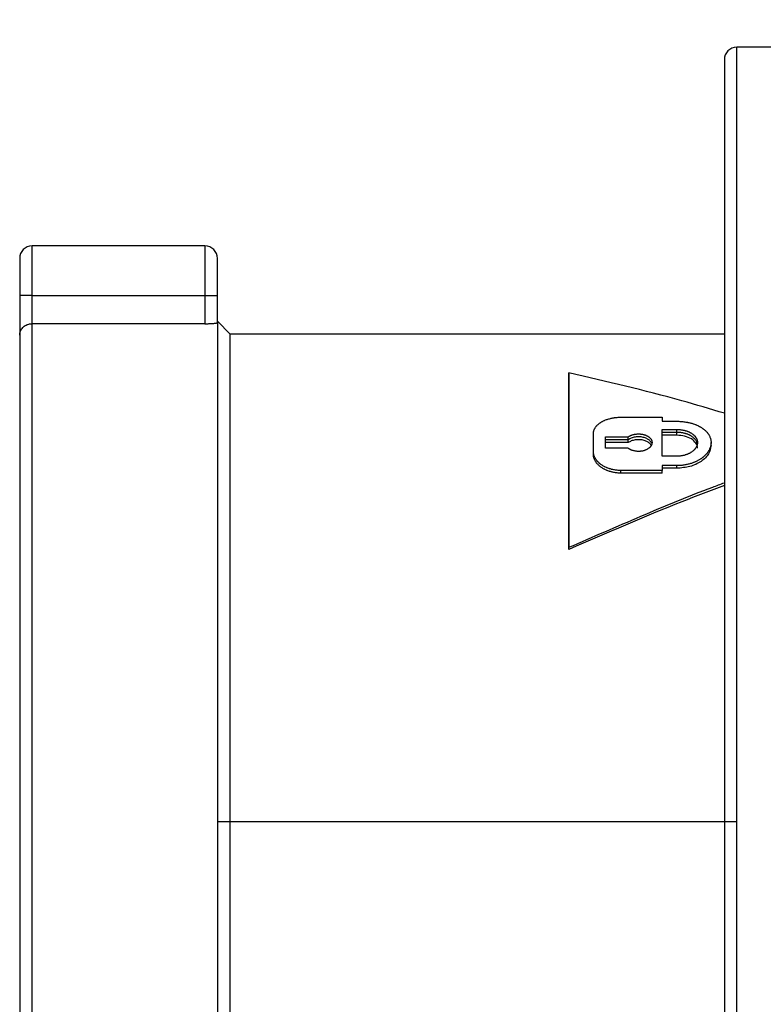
# Model space of a CAD drawing. Header units: inches. Extents: x 0 to 44, y 0 to 34.
# Tile 5 of 18: x 16.9 to 19.3, y 19.4 to 22.6. Entities that reach past the tile are written whole.
import ezdxf

# ---------------------------------------------------------------- set-up
doc = ezdxf.new("R2010")
doc.units = ezdxf.units.IN
doc.header["$LTSCALE"] = 4
doc.header["$MEASUREMENT"] = 0
doc.linetypes.add('SLD-Solid', pattern=[0])
doc.layers.add('DIMENSIONS', color=140, linetype='SLD-Solid', lineweight=25)
doc.styles.add('SLDTEXTSTYLE0', font='GOTHIC.TTF', dxfattribs={"width": 0.913})
doc.dimstyles.new('SLDDIMSTYLE2', dxfattribs={"dimtxt": 0.5, "dimasz": 0.6, "dimexe": 0, "dimexo": 0.0625, "dimgap": 0.125, "dimtad": 0, "dimtih": 1, "dimtoh": 1, "dimrnd": 1e-09, "dimzin": 12, "dimdsep": 46, "dimtxsty": 'SLDTEXTSTYLE0', "dimsah": 1, "dimcen": 0.09, "dimadec": 0, "dimazin": 3, "dimtfac": 1, "dimtofl": 0, "dimtmove": 0, "dimatfit": 3, "dimfxl": 0, "dimfrac": 2, "dimtolj": 1, "dimtzin": 12, "dimarcsym": 0})

# ---------------------------------------------------------------- blocks, each defined once
blk = doc.blocks.new('_D_4')
at = {"layer": 'DIMENSIONS'}
for p, q in [((19.1681, 22.6312), (19.1681, 25.947)), ((29.0382, 21.9382), (29.0382, 25.947)), ((19.1681, 25.447), (22.681, 25.447)), ((23.2719, 25.4432), (23.1195, 25.4432)), ((23.1195, 25.4432), (23.1195, 24.6494)), ((24.9344, 25.4432), (25.0867, 25.4432)), ((25.0867, 25.4432), (25.0867, 24.6494)), ((29.0382, 25.447), (25.5253, 25.447)), ((23.1195, 24.6494), (23.2719, 24.6494)), ((25.0867, 24.6494), (24.9344, 24.6494))]:
    blk.add_line(p, q, dxfattribs=at)
for points in [[(19.1681, 25.447), (19.7681, 25.327), (19.7681, 25.567)], [(29.0382, 25.447), (28.4382, 25.567), (28.4382, 25.327)]]:
    blk.add_solid(points, dxfattribs=at)
at = {"layer": 'DIMENSIONS', "char_height": 0.5, "attachment_point": 1, "style": 'SLDTEXTSTYLE0'}
for s, insert in [('9.87', (23.4566, 26.1834)), ('250.7', (23.2719, 25.2881))]:
    blk.add_mtext(s, dxfattribs=dict(at, insert=insert))

msp = doc.modelspace()

# ---------------------------------------------------------------- linework, layer by layer
for p, q in [((19.4189, 22.4706), (19.2075, 22.4706)), ((19.2075, 20.0001), (19.2075, 22.4706)), ((19.1681, 22.4312), (19.1681, 20.0001)), ((17.5126, 21.8367), (16.9614, 21.8367)), ((16.9614, 21.6792), (16.9614, 21.8367)), ((17.5126, 21.8367), (17.5126, 21.6792)), ((16.922, 21.7973), (16.922, 21.6792)), ((17.552, 21.6792), (17.552, 21.7973)), ((16.9614, 21.6792), (16.922, 21.6792)), ((16.922, 21.6792), (16.922, 21.5527)), ((16.9614, 21.5888), (16.9614, 21.6792)), ((16.9614, 21.6792), (17.5126, 21.6792)), ((17.5126, 21.6792), (17.5126, 21.5888)), ((17.5126, 21.6792), (17.552, 21.6792)), ((17.552, 21.5922), (17.552, 21.6792)), ((17.5126, 21.5888), (16.9614, 21.5888)), ((16.9614, 18.4036), (16.9614, 21.5888)), ((17.5933, 21.5552), (17.552, 21.5965)), ((17.552, 21.5922), (17.552, 20.0001)), ((16.922, 21.5527), (16.922, 18.443)), ((19.1681, 21.5552), (17.5933, 21.5552)), ((17.5933, 20.0001), (17.5933, 21.5552)), ((18.6727, 21.421), (18.6727, 21.4318)), ((18.8382, 21.2904), (18.9695, 21.2905)), ((18.9695, 21.2776), (19.0164, 21.2776)), ((18.7507, 21.2284), (18.7507, 21.2377)), ((18.9695, 21.2514), (19.0164, 21.2515)), ((19.0164, 21.2421), (18.9695, 21.2421)), ((19.0164, 21.233), (18.9695, 21.233)), ((19.0164, 21.2421), (19.0164, 21.2515)), ((19.0164, 21.233), (19.0164, 21.2421)), ((18.7889, 21.2276), (18.8616, 21.2276)), ((18.8616, 21.2184), (18.7889, 21.2184)), ((18.8616, 21.2094), (18.7889, 21.2094)), ((18.8616, 21.2184), (18.8616, 21.2276)), ((18.8616, 21.2094), (18.8616, 21.2184)), ((19.1258, 21.2008), (19.1258, 21.2098)), ((18.7507, 21.1722), (18.7507, 21.181)), ((18.8616, 21.1916), (18.7889, 21.1916)), ((19.0164, 21.1661), (18.9695, 21.1661)), ((18.9695, 21.1207), (18.8383, 21.1207)), ((18.8383, 21.1123), (18.8383, 21.1207)), ((18.9695, 21.1123), (18.8383, 21.1123)), ((19.0164, 21.1361), (18.9695, 21.1361)), ((19.0164, 21.1276), (18.9695, 21.1276)), ((18.9695, 21.1123), (18.9695, 21.1207)), ((19.0164, 21.1276), (19.0164, 21.1361)), ((18.6728, 20.869), (18.6728, 20.8756)), ((17.552, 20.0001), (17.552, 18.4036)), ((17.5933, 20.0001), (17.552, 20.0001)), ((17.5933, 18.445), (17.5933, 20.0001)), ((19.1681, 20.0001), (17.5933, 20.0001)), ((19.1681, 20.0001), (19.1681, 17.569)), ((19.2075, 20.0001), (19.1681, 20.0001)), ((19.2075, 17.5296), (19.2075, 20.0001))]:
    msp.add_line(p, q)
for centre, start, end in [((19.2075, 22.4312), 90, 180), ((16.9614, 21.7973), 90, 180), ((17.5126, 21.7973), 0, 90)]:
    msp.add_arc(centre, 0.0394, start, end)
for points, knots in [([(16.922, 21.5527), (16.9221, 21.554), (16.9222, 21.5564), (16.9227, 21.5597), (16.9235, 21.5626), (16.9248, 21.5664), (16.9272, 21.5711), (16.9307, 21.5755), (16.9345, 21.5793), (16.939, 21.5827), (16.945, 21.5857), (16.9507, 21.5875), (16.956, 21.5886), (16.9596, 21.5887), (16.9614, 21.5888)], [0, 0, 0, 0, 0.0771948, 0.1448612, 0.2030009, 0.2516178, 0.3858887, 0.5026876, 0.5485051, 0.6671904, 0.774959, 0.8523807, 0.9270557, 1, 1, 1, 1]), ([(17.5126, 21.5888), (17.5139, 21.5888), (17.5167, 21.5888), (17.5208, 21.5888), (17.525, 21.589), (17.5291, 21.5891), (17.5331, 21.5893), (17.5369, 21.5896), (17.541, 21.5899), (17.5454, 21.5904), (17.5491, 21.591), (17.5512, 21.5915), (17.5519, 21.5919), (17.5519, 21.5921), (17.552, 21.5922)], [0, 0, 0, 0, 0.065415, 0.132809, 0.202191, 0.273567, 0.346942, 0.422321, 0.499711, 0.610946, 0.749781, 0.874404, 0.957839, 1, 1, 1, 1]), ([(18.6727, 21.4318), (18.6727, 21.4282), (18.6727, 21.4209), (18.6727, 21.4115), (18.6727, 21.4018), (18.6727, 21.3938), (18.6727, 21.3836), (18.6727, 21.3752), (18.6727, 21.3645), (18.6727, 21.3558), (18.6727, 21.3446), (18.6727, 21.3354), (18.6727, 21.3238), (18.6727, 21.3143), (18.6727, 21.3021), (18.6727, 21.2922), (18.6727, 21.2796), (18.6727, 21.2694), (18.6727, 21.2563), (18.6727, 21.2457), (18.6727, 21.2322), (18.6727, 21.2212), (18.6727, 21.2073), (18.6727, 21.196), (18.6727, 21.1816), (18.6727, 21.17), (18.6727, 21.1552), (18.6727, 21.1432), (18.6727, 21.128), (18.6727, 21.1157), (18.6727, 21.1001), (18.6727, 21.0875), (18.6727, 21.0715), (18.6727, 21.0586), (18.6727, 21.0423), (18.6728, 21.029), (18.6728, 21.0123), (18.6728, 20.9988), (18.6728, 20.9817), (18.6728, 20.9679), (18.6728, 20.9505), (18.6728, 20.9364), (18.6728, 20.9183), (18.6728, 20.8992), (18.6728, 20.8836), (18.6728, 20.8756)], [0, 0, 0, 0, 0.066667, 0.133333, 0.166667, 0.233333, 0.266667, 0.333333, 0.366667, 0.433333, 0.466667, 0.533333, 0.566667, 0.633333, 0.666667, 0.733333, 0.766667, 0.833333, 0.866667, 0.933333, 0.966667, 1.033333, 1.066667, 1.133333, 1.166667, 1.233333, 1.266667, 1.333333, 1.366667, 1.433333, 1.466667, 1.533333, 1.566667, 1.633333, 1.666667, 1.733333, 1.766667, 1.833333, 1.866667, 1.933333, 1.966667, 2.033333, 2.066667, 2.136684, 2.210052, 2.210052, 2.210052, 2.210052]), ([(19.1681, 21.3031), (19.123, 21.3166), (18.9578, 21.3662), (18.7927, 21.4042), (18.6727, 21.4318)], [0, 0, 0, 0, 0.2733, 1, 1, 1, 1]), ([(18.6728, 20.869), (18.6728, 20.877), (18.6728, 20.8925), (18.6728, 20.9113), (18.6728, 20.9293), (18.6728, 20.9433), (18.6728, 20.9606), (18.6728, 20.9743), (18.6728, 20.9912), (18.6728, 21.0047), (18.6728, 21.0213), (18.6727, 21.0344), (18.6727, 21.0506), (18.6727, 21.0635), (18.6727, 21.0793), (18.6727, 21.0918), (18.6727, 21.1073), (18.6727, 21.1195), (18.6727, 21.1346), (18.6727, 21.1465), (18.6727, 21.1612), (18.6727, 21.1727), (18.6727, 21.187), (18.6727, 21.1982), (18.6727, 21.212), (18.6727, 21.2229), (18.6727, 21.2363), (18.6727, 21.2469), (18.6727, 21.2598), (18.6727, 21.27), (18.6727, 21.2825), (18.6727, 21.2923), (18.6727, 21.3044), (18.6727, 21.3138), (18.6727, 21.3254), (18.6727, 21.3344), (18.6727, 21.3455), (18.6727, 21.3542), (18.6727, 21.3649), (18.6727, 21.3732), (18.6727, 21.3833), (18.6727, 21.3912), (18.6727, 21.4008), (18.6727, 21.4102), (18.6727, 21.4175), (18.6727, 21.421)], [-2.210052, -2.210052, -2.210052, -2.210052, -2.136684, -2.066667, -2.033333, -1.966667, -1.933333, -1.866667, -1.833333, -1.766667, -1.733333, -1.666667, -1.633333, -1.566667, -1.533333, -1.466667, -1.433333, -1.366667, -1.333333, -1.266667, -1.233333, -1.166667, -1.133333, -1.066667, -1.033333, -0.966667, -0.933333, -0.866667, -0.833333, -0.766667, -0.733333, -0.666667, -0.633333, -0.566667, -0.533333, -0.466667, -0.433333, -0.366667, -0.333333, -0.266667, -0.233333, -0.166667, -0.133333, -0.066667, 0, 0, 0, 0]), ([(18.7507, 21.2377), (18.7507, 21.2388), (18.7509, 21.2412), (18.7513, 21.2442), (18.752, 21.2471), (18.7528, 21.2494), (18.7539, 21.2523), (18.755, 21.2545), (18.7566, 21.2573), (18.7581, 21.2594), (18.7601, 21.262), (18.7619, 21.2641), (18.7644, 21.2665), (18.7665, 21.2684), (18.7694, 21.2707), (18.7718, 21.2725), (18.775, 21.2746), (18.7777, 21.2762), (18.7812, 21.2781), (18.7842, 21.2795), (18.788, 21.2812), (18.7912, 21.2825), (18.7953, 21.2839), (18.7987, 21.285), (18.803, 21.2861), (18.8065, 21.287), (18.811, 21.2879), (18.8147, 21.2886), (18.8193, 21.2893), (18.823, 21.2897), (18.8277, 21.2901), (18.8325, 21.2904), (18.8363, 21.2904), (18.8382, 21.2904)], [0, 0, 0, 0, 0.06545, 0.1309, 0.163625, 0.229074, 0.261799, 0.327249, 0.359974, 0.425424, 0.458149, 0.523599, 0.556324, 0.621774, 0.654498, 0.719948, 0.752673, 0.818123, 0.850848, 0.916298, 0.949023, 1.014473, 1.047198, 1.112647, 1.145372, 1.210822, 1.243547, 1.308997, 1.341722, 1.407172, 1.439897, 1.505346, 1.570796, 1.570796, 1.570796, 1.570796]), ([(18.9695, 21.2905), (18.9695, 21.2901), (18.9695, 21.2897), (18.9695, 21.2894), (18.9695, 21.289), (18.9695, 21.2887), (18.9695, 21.2883), (18.9695, 21.2882), (18.9695, 21.288), (18.9695, 21.2878), (18.9695, 21.2874), (18.9695, 21.2871), (18.9695, 21.2867), (18.9695, 21.2866), (18.9695, 21.2864), (18.9695, 21.2862), (18.9695, 21.2859), (18.9695, 21.2855), (18.9695, 21.2851), (18.9695, 21.285), (18.9695, 21.2848), (18.9695, 21.2846), (18.9695, 21.2843), (18.9695, 21.2839), (18.9695, 21.2835), (18.9695, 21.2834), (18.9695, 21.2832), (18.9695, 21.283), (18.9695, 21.2826), (18.9695, 21.2823), (18.9695, 21.2819), (18.9695, 21.2818), (18.9695, 21.2816), (18.9695, 21.2814), (18.9695, 21.2801), (18.9695, 21.2789), (18.9695, 21.2776)], [0, 0, 0, 0, 0.0046305, 0.0046305, 0.0046305, 0.009261, 0.009261, 0.009261, 0.01157625, 0.01157625, 0.01157625, 0.01620675, 0.01620675, 0.01620675, 0.018522, 0.018522, 0.018522, 0.0231525, 0.0231525, 0.0231525, 0.02546775, 0.02546775, 0.02546775, 0.03009825, 0.03009825, 0.03009825, 0.0324135, 0.0324135, 0.0324135, 0.037044, 0.037044, 0.037044, 0.03935925, 0.03935925, 0.03935925, 0.055566, 0.055566, 0.055566, 0.055566]), ([(19.0164, 21.2776), (19.0186, 21.2776), (19.0229, 21.2776), (19.0284, 21.2773), (19.0338, 21.2768), (19.0381, 21.2764), (19.0434, 21.2756), (19.0477, 21.2749), (19.0529, 21.2739), (19.0569, 21.273), (19.062, 21.2717), (19.0659, 21.2706), (19.0707, 21.269), (19.0745, 21.2677), (19.079, 21.2659), (19.0826, 21.2643), (19.0868, 21.2623), (19.0901, 21.2605), (19.0941, 21.2582), (19.0971, 21.2563), (19.1007, 21.2538), (19.1034, 21.2517), (19.1066, 21.2489), (19.109, 21.2467), (19.1118, 21.2438), (19.1139, 21.2414), (19.1162, 21.2383), (19.1179, 21.2358), (19.1199, 21.2325), (19.1212, 21.2299), (19.1226, 21.2266), (19.1236, 21.2239), (19.1246, 21.2204), (19.1251, 21.2177), (19.1256, 21.2142), (19.1258, 21.2113), (19.1258, 21.2078), (19.1255, 21.2049), (19.125, 21.2014), (19.1244, 21.1986), (19.1234, 21.195), (19.1224, 21.1922), (19.121, 21.1887), (19.1196, 21.186), (19.1176, 21.1826), (19.1159, 21.1799), (19.1135, 21.1766), (19.1114, 21.174), (19.1086, 21.1708), (19.1061, 21.1684), (19.1029, 21.1654), (19.1002, 21.1631), (19.0965, 21.1603), (19.0935, 21.1581), (19.0895, 21.1555), (19.0862, 21.1536), (19.082, 21.1513), (19.0787, 21.1497), (19.0747, 21.1478), (19.0714, 21.1464), (19.0673, 21.1449), (19.0639, 21.1437), (19.0596, 21.1423), (19.0561, 21.1413), (19.0517, 21.1402), (19.0481, 21.1394), (19.0435, 21.1385), (19.0398, 21.1379), (19.0352, 21.1372), (19.0315, 21.1368), (19.0268, 21.1365), (19.0221, 21.1362), (19.0183, 21.1361), (19.0164, 21.1361)], [0, 0, 0, 0, 0.059989, 0.119977, 0.149972, 0.209961, 0.239955, 0.299944, 0.329938, 0.389927, 0.419921, 0.47991, 0.509904, 0.569893, 0.599887, 0.659876, 0.68987, 0.749859, 0.779853, 0.839842, 0.869836, 0.929825, 0.95982, 1.019808, 1.049803, 1.109791, 1.139786, 1.199774, 1.229769, 1.289758, 1.319752, 1.379741, 1.409735, 1.469724, 1.499718, 1.559707, 1.589701, 1.64969, 1.679684, 1.739673, 1.769667, 1.829656, 1.85965, 1.919639, 1.949633, 2.009622, 2.039617, 2.099605, 2.1296, 2.189588, 2.219583, 2.279571, 2.309566, 2.369555, 2.399549, 2.459538, 2.489532, 2.545446, 2.571365, 2.623204, 2.649123, 2.700962, 2.726882, 2.778721, 2.80464, 2.856479, 2.882398, 2.934237, 2.960157, 3.011996, 3.037915, 3.089754, 3.141593, 3.141593, 3.141593, 3.141593]), ([(18.7507, 21.181), (18.7507, 21.1826), (18.7507, 21.1859), (18.7507, 21.1899), (18.7507, 21.1939), (18.7507, 21.1971), (18.7507, 21.2011), (18.7507, 21.2043), (18.7507, 21.2082), (18.7507, 21.2114), (18.7507, 21.2153), (18.7507, 21.2184), (18.7507, 21.2223), (18.7507, 21.2254), (18.7507, 21.2292), (18.7507, 21.2331), (18.7507, 21.2361), (18.7507, 21.2377)], [0, 0, 0, 0, 0.018522, 0.037044, 0.046305, 0.064827, 0.074088, 0.09261, 0.101871, 0.120393, 0.129654, 0.148176, 0.157437, 0.175959, 0.18522, 0.203742, 0.222264, 0.222264, 0.222264, 0.222264]), ([(18.8616, 21.2276), (18.8621, 21.228), (18.863, 21.2287), (18.8643, 21.2295), (18.8659, 21.2304), (18.8676, 21.2313), (18.8702, 21.2326), (18.8727, 21.2335), (18.8759, 21.2346), (18.8786, 21.2354), (18.882, 21.2361), (18.8849, 21.2366), (18.8884, 21.237), (18.8913, 21.2372), (18.895, 21.2373), (18.8979, 21.2372), (18.9015, 21.2369), (18.9044, 21.2365), (18.9079, 21.2359), (18.9107, 21.2353), (18.914, 21.2343), (18.9165, 21.2335), (18.9196, 21.2322), (18.9219, 21.2311), (18.9246, 21.2295), (18.9267, 21.2282), (18.9287, 21.2266), (18.93, 21.2255), (18.9312, 21.2243), (18.9319, 21.2235), (18.933, 21.2223), (18.9339, 21.221), (18.9351, 21.219), (18.936, 21.2173), (18.9369, 21.215), (18.9373, 21.2131), (18.9376, 21.2108), (18.9376, 21.2089), (18.9373, 21.2065), (18.9369, 21.2046), (18.936, 21.2023), (18.9352, 21.2005), (18.9339, 21.1985), (18.933, 21.1972), (18.9319, 21.1959), (18.9312, 21.1951), (18.93, 21.1939), (18.9287, 21.1927), (18.9267, 21.191), (18.9246, 21.1896), (18.9219, 21.188), (18.9196, 21.1868), (18.9166, 21.1855), (18.914, 21.1846), (18.9107, 21.1836), (18.9079, 21.1829), (18.9044, 21.1822), (18.9015, 21.1818), (18.8979, 21.1815), (18.895, 21.1815), (18.8914, 21.1815), (18.8885, 21.1817), (18.8849, 21.1822), (18.882, 21.1827), (18.8786, 21.1835), (18.8759, 21.1843), (18.8727, 21.1854), (18.8702, 21.1864), (18.8676, 21.1878), (18.8659, 21.1887), (18.8643, 21.1897), (18.863, 21.1905), (18.8621, 21.1913), (18.8616, 21.1916)], [0, 0, 0, 0, 0.050841, 0.101682, 0.127103, 0.203365, 0.254206, 0.355889, 0.40673, 0.508412, 0.559254, 0.660936, 0.711777, 0.81346, 0.864301, 0.965983, 1.016825, 1.118507, 1.169348, 1.271031, 1.321872, 1.423554, 1.474396, 1.576078, 1.626919, 1.728602, 1.779443, 1.855705, 1.881126, 1.931967, 1.957387, 2.033649, 2.084491, 2.186173, 2.237014, 2.338697, 2.389538, 2.49122, 2.542062, 2.643744, 2.694585, 2.796268, 2.847109, 2.923371, 2.948791, 2.999633, 3.025053, 3.101315, 3.152156, 3.253839, 3.30468, 3.406363, 3.457204, 3.558886, 3.609727, 3.71141, 3.762251, 3.863934, 3.914775, 4.016457, 4.067299, 4.168981, 4.219822, 4.321505, 4.372346, 4.474028, 4.52487, 4.626552, 4.677393, 4.753655, 4.779076, 4.829917, 4.880758, 4.880758, 4.880758, 4.880758]), ([(18.9695, 21.1661), (18.9695, 21.1685), (18.9695, 21.1735), (18.9695, 21.1797), (18.9695, 21.1858), (18.9695, 21.1906), (18.9695, 21.1967), (18.9695, 21.2015), (18.9695, 21.2075), (18.9695, 21.2122), (18.9695, 21.2181), (18.9695, 21.2228), (18.9695, 21.2286), (18.9695, 21.2332), (18.9695, 21.239), (18.9695, 21.2447), (18.9695, 21.2492), (18.9695, 21.2514)], [-0.33516, -0.33516, -0.33516, -0.33516, -0.30723, -0.2793, -0.265335, -0.237405, -0.22344, -0.19551, -0.181545, -0.153615, -0.13965, -0.11172, -0.097755, -0.069825, -0.05586, -0.02793, 0, 0, 0, 0]), ([(19.0164, 21.2515), (19.0178, 21.2515), (19.0207, 21.2514), (19.0243, 21.2512), (19.0278, 21.2509), (19.0307, 21.2505), (19.0341, 21.25), (19.0369, 21.2495), (19.0403, 21.2487), (19.043, 21.248), (19.0462, 21.2471), (19.0488, 21.2462), (19.0518, 21.2451), (19.0542, 21.2441), (19.0571, 21.2428), (19.0594, 21.2416), (19.062, 21.2401), (19.0641, 21.2389), (19.0665, 21.2372), (19.0683, 21.2358), (19.0704, 21.234), (19.072, 21.2325), (19.0739, 21.2305), (19.0753, 21.2289), (19.0768, 21.2269), (19.0779, 21.2252), (19.0791, 21.223), (19.0799, 21.2213), (19.0808, 21.219), (19.0814, 21.2172), (19.0819, 21.2149), (19.0822, 21.2131), (19.0824, 21.2108), (19.0824, 21.2089), (19.0822, 21.2066), (19.0819, 21.2047), (19.0814, 21.2024), (19.0808, 21.2005), (19.0799, 21.1982), (19.0791, 21.1964), (19.0779, 21.1942), (19.0768, 21.1924), (19.0753, 21.1903), (19.0739, 21.1886), (19.0721, 21.1866), (19.0705, 21.185), (19.0683, 21.183), (19.0665, 21.1816), (19.0641, 21.1798), (19.062, 21.1784), (19.0594, 21.1768), (19.0571, 21.1756), (19.0542, 21.1741), (19.0519, 21.173), (19.0488, 21.1718), (19.0462, 21.1709), (19.043, 21.1698), (19.0403, 21.1691), (19.0369, 21.1683), (19.0342, 21.1677), (19.0307, 21.1671), (19.0278, 21.1667), (19.0243, 21.1664), (19.0207, 21.1661), (19.0178, 21.1661), (19.0164, 21.1661)], [-3.141593, -3.141593, -3.141593, -3.141593, -3.076143, -3.010693, -2.977968, -2.912518, -2.879793, -2.814343, -2.781618, -2.716169, -2.683444, -2.617994, -2.585269, -2.519819, -2.487094, -2.421644, -2.388919, -2.32347, -2.290745, -2.225295, -2.19257, -2.12712, -2.094395, -2.028945, -1.99622, -1.93077, -1.898046, -1.832596, -1.799871, -1.734421, -1.701696, -1.636246, -1.603521, -1.538071, -1.505346, -1.439897, -1.407172, -1.341722, -1.308997, -1.243547, -1.210822, -1.145372, -1.112647, -1.047198, -1.014473, -0.949023, -0.916298, -0.850848, -0.818123, -0.752673, -0.719948, -0.654498, -0.621774, -0.556324, -0.523599, -0.458149, -0.425424, -0.359974, -0.327249, -0.261799, -0.229074, -0.163625, -0.1309, -0.06545, 0, 0, 0, 0]), ([(19.0824, 21.2006), (19.0824, 21.2011), (19.0823, 21.2021), (19.0822, 21.204), (19.0819, 21.2058), (19.0814, 21.2081), (19.0808, 21.2099), (19.0799, 21.2121), (19.0791, 21.2139), (19.0779, 21.216), (19.0768, 21.2177), (19.0753, 21.2197), (19.0739, 21.2213), (19.072, 21.2233), (19.0704, 21.2248), (19.0683, 21.2266), (19.0665, 21.2279), (19.0641, 21.2296), (19.062, 21.2309), (19.0594, 21.2323), (19.0571, 21.2335), (19.0542, 21.2348), (19.0518, 21.2358), (19.0488, 21.2369), (19.0462, 21.2378), (19.043, 21.2387), (19.0403, 21.2394), (19.0369, 21.2401), (19.0341, 21.2406), (19.0307, 21.2412), (19.0278, 21.2415), (19.0243, 21.2418), (19.0207, 21.242), (19.0178, 21.2421), (19.0164, 21.2421)], [1.566567, 1.566567, 1.566567, 1.566567, 1.603521, 1.636246, 1.701696, 1.734421, 1.799871, 1.832596, 1.898046, 1.93077, 1.99622, 2.028945, 2.094395, 2.12712, 2.19257, 2.225295, 2.290745, 2.32347, 2.388919, 2.421644, 2.487094, 2.519819, 2.585269, 2.617994, 2.683444, 2.716169, 2.781618, 2.814343, 2.879793, 2.912518, 2.977968, 3.010693, 3.076143, 3.141593, 3.141593, 3.141593, 3.141593]), ([(19.0824, 21.1917), (19.0824, 21.1917), (19.084, 21.1972), (19.0781, 21.2083), (19.0644, 21.2219), (19.0422, 21.2312), (19.025, 21.2324), (19.0164, 21.233)], [0, 0, 0, 0, 0.000038, 0.250027, 0.500017, 0.750008, 1, 1, 1, 1]), ([(18.7507, 21.1722), (18.7507, 21.1738), (18.7507, 21.177), (18.7507, 21.181), (18.7507, 21.185), (18.7507, 21.1882), (18.7507, 21.1921), (18.7507, 21.1953), (18.7507, 21.1992), (18.7507, 21.2023), (18.7507, 21.2062), (18.7507, 21.2093), (18.7507, 21.2132), (18.7507, 21.2162), (18.7507, 21.2201), (18.7507, 21.2239), (18.7507, 21.2269), (18.7507, 21.2284)], [0, 0, 0, 0, 0.018522, 0.037044, 0.046305, 0.064827, 0.074088, 0.09261, 0.101871, 0.120393, 0.129654, 0.148176, 0.157437, 0.175959, 0.18522, 0.203742, 0.222264, 0.222264, 0.222264, 0.222264]), ([(18.7889, 21.1916), (18.7889, 21.1927), (18.7889, 21.1947), (18.7889, 21.1972), (18.7889, 21.1998), (18.7889, 21.2018), (18.7889, 21.2043), (18.7889, 21.2063), (18.7889, 21.2088), (18.7889, 21.2108), (18.7889, 21.2133), (18.7889, 21.2153), (18.7889, 21.2178), (18.7889, 21.2197), (18.7889, 21.2222), (18.7889, 21.2247), (18.7889, 21.2266), (18.7889, 21.2276)], [0, 0, 0, 0, 0.011761, 0.023522, 0.0294025, 0.0411635, 0.047044, 0.058805, 0.0646855, 0.0764465, 0.082327, 0.094088, 0.0999685, 0.1117295, 0.11761, 0.129371, 0.141132, 0.141132, 0.141132, 0.141132]), ([(18.9355, 21.209), (18.9339, 21.2116), (18.9306, 21.2167), (18.9212, 21.2227), (18.9097, 21.2267), (18.8966, 21.2284), (18.8834, 21.2275), (18.871, 21.2243), (18.8647, 21.2204), (18.8616, 21.2184)], [0, 0, 0, 0, 0.140359, 0.283633, 0.426906, 0.57018, 0.713453, 0.856727, 1, 1, 1, 1]), ([(18.935, 21.2007), (18.9335, 21.203), (18.9303, 21.2079), (18.9211, 21.2137), (18.9095, 21.2177), (18.8965, 21.2193), (18.8833, 21.2184), (18.871, 21.2152), (18.8647, 21.2113), (18.8616, 21.2094)], [0, 0, 0, 0, 0.1312917, 0.2760763, 0.420861, 0.5656458, 0.7104306, 0.8552153, 1, 1, 1, 1]), ([(19.1258, 21.2008), (19.1241, 21.1915), (19.1208, 21.1729), (19.0955, 21.1485), (19.0594, 21.1311), (19.0307, 21.1288), (19.0164, 21.1276)], [0, 0, 0, 0, 0.249967, 0.499976, 0.749988, 1, 1, 1, 1]), ([(18.8383, 21.1207), (18.8364, 21.1207), (18.8325, 21.1208), (18.8278, 21.1211), (18.8231, 21.1216), (18.8193, 21.1221), (18.8147, 21.123), (18.811, 21.1237), (18.8065, 21.1249), (18.803, 21.1259), (18.7987, 21.1274), (18.7953, 21.1286), (18.7912, 21.1304), (18.788, 21.1318), (18.7842, 21.1338), (18.7813, 21.1355), (18.7777, 21.1378), (18.775, 21.1397), (18.7718, 21.1421), (18.7694, 21.1442), (18.7665, 21.1468), (18.7644, 21.149), (18.762, 21.1519), (18.7602, 21.1542), (18.7581, 21.1571), (18.7567, 21.1596), (18.7551, 21.1626), (18.7539, 21.1651), (18.7528, 21.1683), (18.752, 21.1708), (18.7513, 21.174), (18.7509, 21.1772), (18.7507, 21.1797), (18.7507, 21.181)], [0, 0, 0, 0, 0.06545, 0.1309, 0.163625, 0.229074, 0.261799, 0.327249, 0.359974, 0.425424, 0.458149, 0.523599, 0.556324, 0.621774, 0.654498, 0.719948, 0.752673, 0.818123, 0.850848, 0.916298, 0.949023, 1.014473, 1.047198, 1.112647, 1.145372, 1.210822, 1.243547, 1.308997, 1.341722, 1.407172, 1.439897, 1.505346, 1.570796, 1.570796, 1.570796, 1.570796]), ([(18.8383, 21.1123), (18.8364, 21.1123), (18.8325, 21.1124), (18.8278, 21.1127), (18.8231, 21.1132), (18.8193, 21.1137), (18.8147, 21.1146), (18.811, 21.1153), (18.8065, 21.1165), (18.803, 21.1175), (18.7987, 21.1189), (18.7953, 21.1202), (18.7912, 21.1219), (18.788, 21.1234), (18.7842, 21.1254), (18.7813, 21.127), (18.7777, 21.1293), (18.775, 21.1311), (18.7718, 21.1336), (18.7694, 21.1356), (18.7665, 21.1383), (18.7644, 21.1404), (18.762, 21.1432), (18.7602, 21.1455), (18.7581, 21.1485), (18.7567, 21.1509), (18.7551, 21.1539), (18.7539, 21.1564), (18.7528, 21.1595), (18.752, 21.162), (18.7513, 21.1652), (18.7509, 21.1684), (18.7507, 21.1709), (18.7507, 21.1722)], [0, 0, 0, 0, 0.06545, 0.1309, 0.163625, 0.229074, 0.261799, 0.327249, 0.359974, 0.425424, 0.458149, 0.523599, 0.556324, 0.621774, 0.654498, 0.719948, 0.752673, 0.818123, 0.850848, 0.916298, 0.949023, 1.014473, 1.047198, 1.112647, 1.145372, 1.210822, 1.243547, 1.308997, 1.341722, 1.407172, 1.439897, 1.505346, 1.570796, 1.570796, 1.570796, 1.570796]), ([(18.9695, 21.1361), (18.9695, 21.1357), (18.9695, 21.1353), (18.9695, 21.1348), (18.9695, 21.1344), (18.9695, 21.134), (18.9695, 21.1336), (18.9695, 21.1334), (18.9695, 21.1331), (18.9695, 21.1329), (18.9695, 21.1325), (18.9695, 21.1321), (18.9695, 21.1317), (18.9695, 21.1314), (18.9695, 21.1312), (18.9695, 21.131), (18.9695, 21.1306), (18.9695, 21.1302), (18.9695, 21.1297), (18.9695, 21.1295), (18.9695, 21.1293), (18.9695, 21.1291), (18.9695, 21.1287), (18.9695, 21.1282), (18.9695, 21.1278), (18.9695, 21.1276), (18.9695, 21.1274), (18.9695, 21.1272), (18.9695, 21.1267), (18.9695, 21.1263), (18.9695, 21.1259), (18.9695, 21.1257), (18.9695, 21.1254), (18.9695, 21.1252), (18.9695, 21.1237), (18.9695, 21.1222), (18.9695, 21.1207)], [0, 0, 0, 0, 0.0046305, 0.0046305, 0.0046305, 0.009261, 0.009261, 0.009261, 0.01157625, 0.01157625, 0.01157625, 0.01620675, 0.01620675, 0.01620675, 0.018522, 0.018522, 0.018522, 0.0231525, 0.0231525, 0.0231525, 0.02546775, 0.02546775, 0.02546775, 0.03009825, 0.03009825, 0.03009825, 0.0324135, 0.0324135, 0.0324135, 0.037044, 0.037044, 0.037044, 0.03935925, 0.03935925, 0.03935925, 0.055566, 0.055566, 0.055566, 0.055566]), ([(18.6728, 20.8756), (18.7491, 20.9088), (18.9019, 20.9752), (19.067, 21.0443), (19.1557, 21.0768), (19.1681, 21.0814)], [0, 0, 0, 0, 0.462498, 0.924995, 1, 1, 1, 1]), ([(19.1681, 21.0732), (19.123, 21.0559), (18.9579, 20.9928), (18.7928, 20.9211), (18.6728, 20.869)], [0, 0, 0, 0, 0.273239, 1, 1, 1, 1])]:
    msp.add_open_spline(points, degree=3, knots=knots)

# ---------------------------------------------------------------- dimensions: what is measured, and where the dimension line sits
at = {"layer": 'DIMENSIONS'}
dim = msp.add_linear_dim(base=(29.0382, 25.447), p1=(19.1681, 22.4312), p2=(29.0382, 21.7382), dimstyle='SLDDIMSTYLE2', dxfattribs=at)
dim.commit()
dim.dimension.update_dxf_attribs({"geometry": '_D_4', "text_midpoint": (24.1031, 25.447), "dimtype": 160})

doc.saveas('drawing.dxf')
